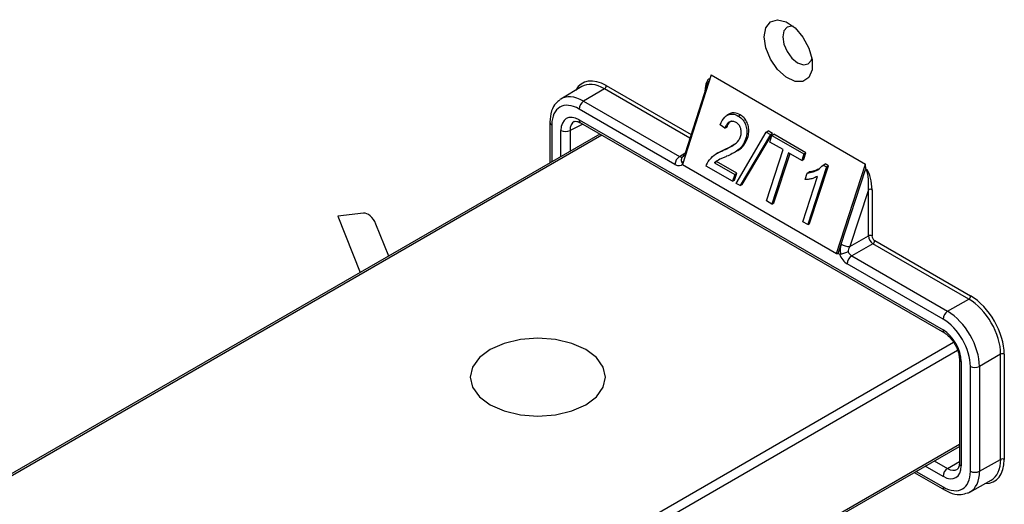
# Paper-space layout 'Sheet1' of a CAD drawing. Header units: millimetres. Extents: x 0 to 420, y 0 to 297.
# Tile 94 of 130: x 268.08 to 283.37, y 212.52 to 220.04. Entities that reach past the tile are written whole.
import ezdxf

# ---------------------------------------------------------------- set-up
doc = ezdxf.new("R2010")
doc.units = ezdxf.units.MM
doc.layers.add('SLD-0', color=179, linetype='Continuous')

psp = doc.layouts.new('Sheet1')

# ---------------------------------------------------------------- linework, layer by layer
at = {"layer": 'SLD-0', "color": 179, "linetype": 'Continuous', "lineweight": 25}
for p, q in [((279.666, 219.918), (279.738, 220.011)), ((279.738, 220.011), (279.848, 220.043)), ((279.848, 220.043), (279.981, 220.01)), ((279.981, 220.01), (280.118, 219.917)), ((279.641, 219.776), (279.666, 219.918)), ((279.944, 219.868), (279.926, 219.776)), ((279.994, 219.926), (279.944, 219.868)), ((280.069, 219.941), (279.994, 219.926)), ((280.095, 219.936), (280.069, 219.941)), ((280.118, 219.917), (280.241, 219.774)), ((279.666, 219.605), (279.641, 219.776)), ((279.926, 219.776), (279.944, 219.663)), ((279.944, 219.663), (279.994, 219.547)), ((280.241, 219.774), (280.334, 219.603)), ((279.738, 219.428), (279.666, 219.605)), ((279.994, 219.547), (280.069, 219.446)), ((280.334, 219.603), (280.384, 219.426)), ((279.848, 219.269), (279.738, 219.428)), ((280.069, 219.446), (280.158, 219.374)), ((280.158, 219.374), (280.247, 219.343)), ((280.247, 219.343), (280.322, 219.358)), ((280.322, 219.358), (280.372, 219.416)), ((280.372, 219.416), (280.381, 219.44)), ((280.384, 219.426), (280.384, 219.267)), ((279.981, 219.149), (279.848, 219.269)), ((280.384, 219.267), (280.334, 219.148)), ((278.816, 219.187), (278.37, 217.795)), ((278.795, 219.121), (278.794, 219.122)), ((278.794, 219.122), (278.795, 219.121)), ((278.816, 219.187), (281.214, 217.802)), ((280.118, 219.084), (279.981, 219.149)), ((280.241, 219.084), (280.118, 219.084)), ((280.334, 219.148), (280.241, 219.084)), ((276.806, 219.004), (276.483, 218.811)), ((277.159, 218.971), (276.836, 218.778)), ((278.747, 219.024), (278.411, 217.973)), ((276.836, 218.778), (278.324, 217.919)), ((278.254, 217.797), (276.766, 218.656)), ((276.312, 218.452), (276.312, 217.818)), ((276.767, 218.487), (282.415, 215.226)), ((276.788, 218.441), (282.436, 215.18)), ((279.091, 218.575), (279.06, 218.556)), ((279.237, 218.547), (279.268, 218.566)), ((279.028, 218.357), (278.954, 218.413)), ((279.028, 218.357), (279.059, 218.374)), ((279.205, 217.501), (279.67, 218.297)), ((279.67, 218.297), (279.702, 218.316)), ((279.67, 218.297), (279.736, 218.259)), ((279.767, 218.278), (279.702, 218.316)), ((277.09, 218.267), (267.662, 212.824)), ((279.736, 218.259), (279.264, 217.467)), ((279.296, 217.484), (279.767, 218.278)), ((279.351, 218.187), (279.382, 218.205)), ((279.728, 218.144), (279.76, 218.245)), ((279.932, 218.026), (279.728, 218.144)), ((279.736, 218.259), (279.767, 218.278)), ((279.76, 218.245), (279.791, 218.264)), ((279.76, 218.245), (280.256, 217.959)), ((280.287, 217.977), (279.791, 218.264)), ((278.921, 217.976), (278.89, 217.958)), ((279.03, 218.03), (278.922, 217.975)), ((278.998, 218.012), (279.03, 218.03)), ((279.162, 217.974), (279.194, 217.992)), ((279.677, 217.229), (279.932, 218.026)), ((280.019, 217.976), (279.759, 217.181)), ((280.223, 217.859), (280.019, 217.976)), ((280.254, 217.876), (280.287, 217.977)), ((280.256, 217.959), (280.287, 217.977)), ((278.365, 217.906), (278.374, 217.914)), ((279.213, 217.658), (278.899, 217.84)), ((279.79, 217.199), (280.041, 217.964)), ((280.256, 217.959), (280.223, 217.859)), ((280.223, 217.859), (280.254, 217.876)), ((278.37, 217.795), (280.761, 216.415)), ((279.147, 217.535), (278.738, 217.771)), ((278.867, 217.822), (279.182, 217.64)), ((280.308, 217.661), (280.339, 217.679)), ((280.607, 217.757), (280.314, 216.861)), ((280.345, 216.878), (280.638, 217.775)), ((280.556, 217.786), (280.587, 217.804)), ((280.556, 217.786), (280.607, 217.757)), ((280.638, 217.775), (280.587, 217.804)), ((280.607, 217.757), (280.638, 217.775)), ((280.761, 216.415), (281.214, 217.802)), ((280.834, 216.559), (281.212, 217.716)), ((281.212, 217.716), (281.215, 217.724)), ((281.215, 217.724), (281.214, 217.802)), ((281.237, 217.711), (281.215, 217.724)), ((281.215, 217.724), (281.215, 217.724)), ((281.215, 217.724), (281.235, 217.712)), ((281.235, 217.712), (281.237, 217.711)), ((279.182, 217.64), (279.147, 217.535)), ((279.147, 217.535), (279.178, 217.552)), ((279.178, 217.552), (279.213, 217.658)), ((279.182, 217.64), (279.213, 217.658)), ((280.24, 216.904), (280.466, 217.61)), ((280.276, 217.56), (280.308, 217.661)), ((279.264, 217.467), (279.205, 217.501)), ((279.264, 217.467), (279.296, 217.484)), ((281.256, 217.403), (280.968, 216.521)), ((281.256, 216.687), (281.256, 217.403)), ((281.313, 217.403), (281.313, 216.687)), ((279.759, 217.181), (279.677, 217.229)), ((279.759, 217.181), (279.79, 217.199)), ((273.418, 217.039), (273.019, 216.993)), ((273.019, 216.993), (273.369, 216.119)), ((273.811, 216.374), (273.612, 216.871)), ((280.314, 216.861), (280.24, 216.904)), ((280.314, 216.861), (280.345, 216.878)), ((280.968, 216.521), (281.256, 216.687)), ((281.355, 216.614), (282.844, 215.755)), ((280.787, 216.415), (280.834, 216.559)), ((281.327, 216.565), (280.998, 216.375)), ((282.815, 215.706), (281.327, 216.565)), ((280.761, 216.415), (280.787, 216.415)), ((280.806, 216.404), (280.787, 216.415)), ((280.998, 216.375), (282.486, 215.516)), ((282.416, 215.394), (280.928, 216.253)), ((282.486, 215.516), (282.815, 215.706)), ((275.854, 215.078), (275.601, 215.018)), ((276.126, 215.099), (275.854, 215.078)), ((276.398, 215.078), (276.126, 215.099)), ((276.651, 215.018), (276.398, 215.078)), ((275.384, 214.921), (275.217, 214.796)), ((275.601, 215.018), (275.384, 214.921)), ((276.869, 214.921), (276.651, 215.018)), ((277.036, 214.796), (276.869, 214.921)), ((275.217, 214.796), (275.112, 214.649)), ((277.14, 214.649), (277.036, 214.796)), ((282.669, 214.777), (282.669, 213.157)), ((283.31, 214.848), (282.981, 214.659)), ((283.31, 213.216), (283.31, 214.848)), ((283.367, 214.848), (283.367, 213.216)), ((275.112, 214.649), (275.076, 214.493)), ((277.176, 214.493), (277.14, 214.649)), ((282.698, 214.736), (282.698, 213.117)), ((282.841, 213.033), (282.841, 214.659)), ((282.981, 214.659), (282.981, 213.033)), ((275.076, 214.493), (275.112, 214.336)), ((277.14, 214.336), (277.176, 214.493)), ((275.112, 214.336), (275.217, 214.19)), ((277.036, 214.19), (277.14, 214.336)), ((275.217, 214.19), (275.384, 214.064)), ((276.869, 214.064), (277.036, 214.19)), ((275.384, 214.064), (275.601, 213.968)), ((276.651, 213.968), (276.869, 214.064)), ((275.601, 213.968), (275.854, 213.907)), ((275.854, 213.907), (276.126, 213.886)), ((276.126, 213.886), (276.398, 213.907)), ((276.398, 213.907), (276.651, 213.968)), ((273.277, 207.997), (282.669, 213.419)), ((282.669, 213.157), (282.669, 213.157)), ((282.669, 213.157), (282.669, 213.156)), ((282.981, 213.033), (283.31, 213.216)), ((281.967, 213.013), (282.437, 212.742)), ((282.833, 212.71), (283.162, 212.894))]:
    psp.add_line(p, q, dxfattribs=at)
at = {"layer": 'SLD-0', "color": 8, "linetype": 'Continuous', "lineweight": 25}
for p, q in [((278.485, 218.206), (277.159, 218.971)), ((277.187, 219.02), (278.503, 218.261)), ((276.341, 218.411), (276.341, 217.835)), ((276.484, 217.917), (276.484, 218.323)), ((276.821, 218.422), (276.625, 218.323)), ((276.625, 218.323), (276.625, 217.998)), ((277.119, 218.25), (267.712, 212.819)), ((278.324, 217.919), (278.409, 217.969)), ((273.227, 209.635), (282.579, 215.034)), ((282.642, 214.907), (273.298, 209.512)), ((273.298, 208.043), (282.669, 213.452)), ((282.415, 212.953), (282.139, 213.113)), ((282.28, 213.194), (282.485, 213.075)), ((282.485, 213.075), (282.669, 213.185)), ((281.996, 213.03), (282.416, 212.788))]:
    psp.add_line(p, q, dxfattribs=at)
at = {"layer": 'SLD-0', "color": 179, "linetype": 'Continuous', "lineweight": 25}
for centre, radius, start, end in [((277.126, 219.023), 0.0616, 302.9192, 357.3679), ((276.919, 218.649), 0.154, 122.9167, 177.3713), ((276.555, 218.46), 0.154, 242.6339, 297.078), ((278.408, 217.79), 0.154, 122.9167, 177.3715), ((281.284, 217.348), 0.0616, 62.6363, 117.0771), ((281.284, 216.633), 0.0616, 62.6361, 117.0766), ((281.294, 216.617), 0.0616, 302.9192, 357.3679), ((280.977, 216.808), 0.288, 240.0918, 268.171), ((281.082, 216.246), 0.154, 122.9167, 177.3715), ((282.782, 215.757), 0.0616, 302.9192, 357.3676), ((282.57, 215.387), 0.154, 122.9169, 177.3714), ((283.338, 214.794), 0.0616, 62.6363, 117.077), ((282.911, 214.796), 0.154, 242.6331, 297.078), ((283.338, 213.161), 0.0616, 62.6363, 117.0766), ((282.569, 212.946), 0.154, 122.9179, 177.3704), ((282.911, 213.17), 0.154, 242.6331, 297.0783)]:
    psp.add_arc(centre, radius, start, end, dxfattribs=at)
at = {"layer": 'SLD-0', "color": 8, "linetype": 'Continuous', "lineweight": 25}
for centre, radius, start, end in [((276.361, 218.456), 0.0493, 185.0098, 246.3271), ((276.816, 218.482), 0.0496, 173.8845, 234.8056), ((278.434, 217.973), 0.0235, 180.4768, 237.0438), ((282.465, 215.221), 0.0499, 174.0023, 233.8194), ((282.719, 214.782), 0.0506, 186.7697, 245.5039), ((282.719, 213.163), 0.0509, 187.788, 245.4129), ((282.465, 212.782), 0.0493, 173.6776, 234.9928)]:
    psp.add_arc(centre, radius, start, end, dxfattribs=at)
for centre, major_axis, ratio, start_param, end_param in [((277.187, 218.416), (-0.37, 0.641), 0.577338, 5.497906, 6.620146), ((278.817, 218.842), (-0.024, 0.28), 0.343295, 6.278198, 7.485727), ((276.836, 218.207), (-0.351, 0.606), 0.577348, 5.496658, 6.333004), ((276.838, 218.201), (-0.154, 0.258), 0.568482, 6.254166, 7.060754), ((278.3, 218.021), (0.014, 0.218), 0.711639, 3.630766, 3.82423), ((282.843, 213.518), (-0.37, 0.641), 0.577338, 2.804632, 3.927034), ((282.486, 213.321), (-0.149, 0.261), 0.577298, 2.359223, 3.164933), ((282.487, 213.319), (-0.349, 0.607), 0.577348, 3.13411, 3.928282)]:
    psp.add_ellipse(centre, major_axis=major_axis, ratio=ratio, start_param=start_param, end_param=end_param, dxfattribs=at)
at = {"layer": 'SLD-0', "color": 179, "linetype": 'Continuous', "lineweight": 25}
for centre, major_axis, ratio, start_param, end_param in [((277.159, 218.399), (-0.349, 0.607), 0.577332, 5.498406, 6.292408), ((278.789, 218.825), (0.015, 0.278), 0.263515, 0.214014, 1.302049), ((276.766, 218.166), (-0.3, 0.52), 0.577338, 5.497906, 7.068627), ((276.767, 218.16), (-0.2, 0.347), 0.577117, 5.499432, 7.069769), ((278.325, 218.001), (-0.0487, 0.0874), 0.577161, 2.365026, 3.275004), ((278.254, 217.96), (-0.1, 0.173), 0.577338, 2.356305, 3.398466), ((281.185, 217.442), (0.017, 0.277), 0.265333, 4.589416, 6.152287), ((281.214, 217.458), (-0.022, 0.279), 0.345761, 4.486712, 5.819893), ((273.49, 216.857), (-0.1, 0.174), 0.576825, 4.469386, 6.03972), ((281.327, 216.646), (-0.05, 0.0866), 0.57336, 0.785515, 2.356234), ((281.355, 216.663), (-0.03, 0.052), 0.577426, 0.785518, 2.356249), ((280.975, 216.477), (0.016, 0.217), 0.715275, 1.238779, 1.982434), ((281.039, 216.48), (0.066, 0.12), 0.597696, 1.561384, 2.222137), ((280.928, 216.416), (-0.1, 0.173), 0.577426, 1.314085, 2.356238), ((280.999, 216.457), (-0.05, 0.0866), 0.587589, 1.446274, 2.356247), ((282.815, 215.134), (-0.35, 0.606), 0.578006, 3.92711, 5.49783), ((282.843, 215.15), (-0.37, 0.641), 0.577426, 3.927113, 5.49783), ((282.416, 214.904), (-0.3, 0.52), 0.577426, 3.927109, 5.49783), ((282.487, 214.945), (-0.35, 0.606), 0.575974, 3.92711, 5.49783), ((282.415, 214.899), (-0.2, 0.347), 0.577644, 3.928638, 5.498975), ((282.415, 213.28), (-0.2, 0.346), 0.577338, 2.356314, 3.927034), ((282.815, 213.502), (-0.351, 0.606), 0.577332, 3.13237, 3.926534), ((282.416, 213.278), (-0.3, 0.52), 0.577338, 2.356314, 3.927034), ((282.487, 213.319), (-0.349, 0.607), 0.577348, 3.010884, 3.13411)]:
    psp.add_ellipse(centre, major_axis=major_axis, ratio=ratio, start_param=start_param, end_param=end_param, dxfattribs=at)
for points, knots in [([(276.469, 218.792), (276.447, 218.778), (276.387, 218.741), (276.328, 218.623), (276.318, 218.511), (276.312, 218.452)], [0, 0, 0, 0, 0.2036084, 0.5715386, 1, 1, 1, 1]), ([(279.268, 218.566), (279.237, 218.579), (279.186, 218.602), (279.123, 218.595), (279.099, 218.577), (279.093, 218.572)], [0, 0, 0, 0, 0.535587, 0.879905, 1, 1, 1, 1]), ([(276.689, 218.46), (276.69, 218.461), (276.697, 218.468), (276.719, 218.471), (276.766, 218.451), (276.788, 218.441)], [0, 0, 0, 0, 0.069231, 0.575538, 1, 1, 1, 1]), ([(278.954, 218.413), (278.975, 218.456), (279.007, 218.521), (279.078, 218.571), (279.14, 218.582), (279.194, 218.57), (279.225, 218.553), (279.237, 218.547)], [0, 0, 0, 0, 0.340849, 0.52311, 0.705496, 0.888211, 1, 1, 1, 1]), ([(279.203, 218.448), (279.187, 218.455), (279.159, 218.468), (279.116, 218.464), (279.079, 218.444), (279.048, 218.407), (279.035, 218.375), (279.028, 218.357)], [0, 0, 0, 0, 0.2272854, 0.4146751, 0.6023993, 0.7839371, 1, 1, 1, 1]), ([(279.059, 218.374), (279.07, 218.398), (279.086, 218.436), (279.115, 218.466), (279.129, 218.471), (279.13, 218.471)], [0, 0, 0, 0, 0.597133, 0.963073, 1, 1, 1, 1]), ([(279.273, 218.231), (279.277, 218.25), (279.287, 218.289), (279.278, 218.35), (279.256, 218.401), (279.229, 218.431), (279.21, 218.443), (279.203, 218.448)], [0, 0, 0, 0, 0.23051, 0.47303, 0.683151, 0.888069, 1, 1, 1, 1]), ([(279.237, 218.547), (279.264, 218.528), (279.31, 218.496), (279.353, 218.415), (279.371, 218.334), (279.37, 218.254), (279.357, 218.207), (279.351, 218.187)], [0, 0, 0, 0, 0.272936, 0.46139, 0.649423, 0.851729, 1, 1, 1, 1]), ([(279.382, 218.205), (279.39, 218.236), (279.405, 218.294), (279.397, 218.386), (279.37, 218.467), (279.324, 218.529), (279.286, 218.554), (279.268, 218.566)], [0, 0, 0, 0, 0.222566, 0.424454, 0.626179, 0.820103, 1, 1, 1, 1]), ([(278.998, 218.012), (279.025, 218.024), (279.078, 218.048), (279.162, 218.095), (279.237, 218.149), (279.264, 218.211), (279.273, 218.231)], [0, 0, 0, 0, 0.253047, 0.512475, 0.838643, 1, 1, 1, 1]), ([(279.351, 218.187), (279.337, 218.154), (279.307, 218.083), (279.23, 218.013), (279.144, 217.962), (279.085, 217.935), (279.055, 217.922)], [0, 0, 0, 0, 0.237959, 0.493369, 0.745246, 1, 1, 1, 1]), ([(279.211, 218.005), (279.223, 218.011), (279.265, 218.032), (279.331, 218.092), (279.365, 218.166), (279.382, 218.205)], [0, 0, 0, 0, 0.168386, 0.563775, 1, 1, 1, 1]), ([(278.77, 217.839), (278.799, 217.876), (278.846, 217.934), (278.929, 217.982), (278.975, 218.002), (278.998, 218.012)], [0, 0, 0, 0, 0.449107, 0.725744, 1, 1, 1, 1]), ([(279.171, 218.103), (279.152, 218.092), (279.106, 218.065), (279.058, 218.043), (279.03, 218.03)], [0, 0, 0, 0, 0.4048598, 1, 1, 1, 1]), ([(278.38, 217.918), (278.379, 217.918), (278.373, 217.914), (278.362, 217.904), (278.352, 217.882), (278.35, 217.854), (278.357, 217.834), (278.36, 217.825)], [0, 0, 0, 0, 0.009268, 0.237289, 0.492288, 0.746127, 1, 1, 1, 1]), ([(278.36, 217.825), (278.363, 217.821), (278.367, 217.813), (278.373, 217.809), (278.376, 217.807)], [0, 0, 0, 0, 0.5120328, 1, 1, 1, 1]), ([(278.411, 217.973), (278.408, 217.966), (278.4, 217.944), (278.384, 217.922), (278.374, 217.914), (278.37, 217.911)], [0, 0, 0, 0, 0.2605749, 0.7074189, 1, 1, 1, 1]), ([(278.738, 217.771), (278.742, 217.782), (278.749, 217.8), (278.76, 217.823), (278.767, 217.834), (278.77, 217.839)], [0, 0, 0, 0, 0.459574, 0.72934, 1, 1, 1, 1]), ([(279.055, 217.922), (279.038, 217.914), (279.003, 217.899), (278.938, 217.872), (278.894, 217.841), (278.867, 217.822)], [0, 0, 0, 0, 0.271728, 0.543631, 1, 1, 1, 1]), ([(278.867, 217.822), (278.874, 217.826), (278.884, 217.832), (278.895, 217.838), (278.899, 217.84)], [0, 0, 0, 0, 0.611651, 1, 1, 1, 1]), ([(280.308, 217.661), (280.338, 217.666), (280.394, 217.676), (280.48, 217.714), (280.529, 217.76), (280.556, 217.786)], [0, 0, 0, 0, 0.3363294, 0.6235631, 1, 1, 1, 1]), ([(280.483, 217.724), (280.463, 217.714), (280.416, 217.691), (280.367, 217.683), (280.339, 217.679)], [0, 0, 0, 0, 0.44406, 1, 1, 1, 1]), ([(281.212, 217.716), (281.212, 217.716), (281.215, 217.717), (281.223, 217.717), (281.23, 217.714), (281.235, 217.712)], [0, 0, 0, 0, 0.029297, 0.373713, 1, 1, 1, 1]), ([(280.466, 217.61), (280.442, 217.598), (280.4, 217.578), (280.336, 217.564), (280.295, 217.561), (280.276, 217.56)], [0, 0, 0, 0, 0.383123, 0.698273, 1, 1, 1, 1]), ([(280.806, 216.404), (280.809, 216.403), (280.816, 216.399), (280.823, 216.401), (280.826, 216.401)], [0, 0, 0, 0, 0.516686, 1, 1, 1, 1]), ([(280.942, 216.439), (280.942, 216.438), (280.934, 216.436), (280.915, 216.43), (280.885, 216.42), (280.853, 216.409), (280.835, 216.404), (280.826, 216.401)], [0, 0, 0, 0, 0.0092684, 0.2372878, 0.4922897, 0.7461198, 1, 1, 1, 1]), ([(282.436, 215.18), (282.451, 215.171), (282.488, 215.147), (282.549, 215.086), (282.584, 215.028), (282.601, 215.001)], [0, 0, 0, 0, 0.253189, 0.648729, 1, 1, 1, 1]), ([(282.601, 215.001), (282.604, 214.996), (282.628, 214.959), (282.655, 214.884), (282.668, 214.814), (282.669, 214.783), (282.669, 214.777)], [0, 0, 0, 0, 0.0680035, 0.5091802, 0.9109239, 1, 1, 1, 1]), ([(282.669, 213.157), (282.668, 213.142), (282.666, 213.104), (282.65, 213.071), (282.641, 213.066), (282.637, 213.063)], [0, 0, 0, 0, 0.268221, 0.671508, 1, 1, 1, 1]), ([(282.437, 212.742), (282.465, 212.728), (282.542, 212.688), (282.659, 212.66), (282.739, 212.681), (282.773, 212.69)], [0, 0, 0, 0, 0.2527251, 0.683257, 1, 1, 1, 1])]:
    psp.add_open_spline(points, degree=3, knots=knots, dxfattribs=at)

doc.saveas('drawing.dxf')
